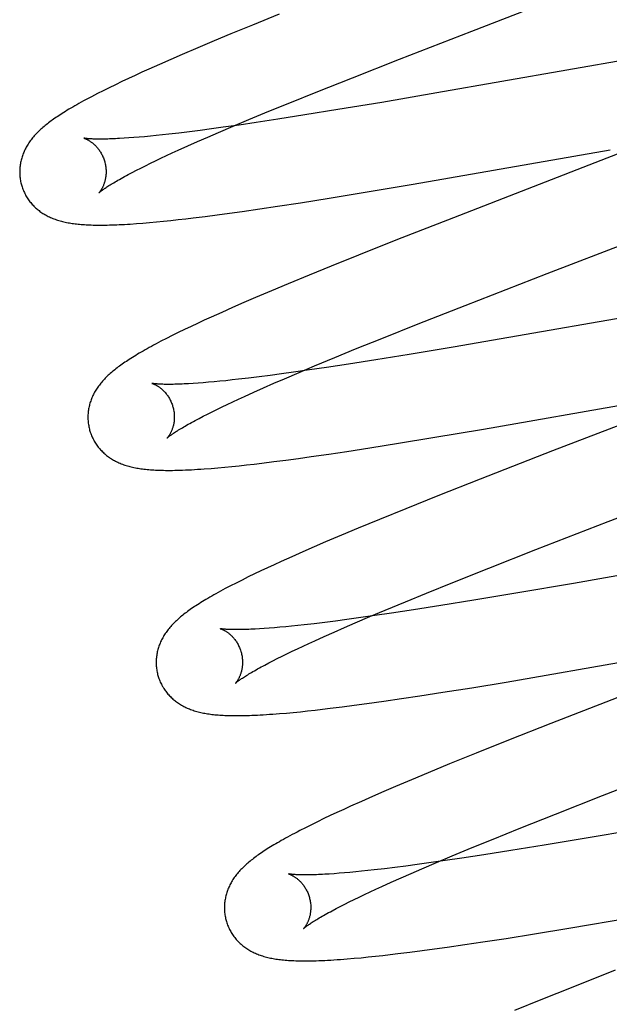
# Model space of a CAD drawing. Header units: inches. Extents: x 0 to 243, y 0 to 157.
# Tile 41 of 63: x 84.806 to 84.943, y 81.389 to 81.617. Entities that reach past the tile are written whole.
import ezdxf

# ---------------------------------------------------------------- set-up
doc = ezdxf.new("R2010")
doc.units = ezdxf.units.IN
doc.header["$LTSCALE"] = 13.357143
doc.header["$MEASUREMENT"] = 0
doc.linetypes.add('HIDDEN', pattern=[0.2, 0.1, -0.1])
doc.layers.add('DEFAULT_2', color=8, linetype='HIDDEN')

msp = doc.modelspace()

# ---------------------------------------------------------------- linework, layer by layer
at = {"layer": 'DEFAULT_2', "color": 8, "linetype": 'HIDDEN'}
for p, q in [((84.91078, 81.61467), (84.94245, 81.62695)), ((84.86624, 81.61857), (84.86005, 81.61606)), ((84.86005, 81.61606), (84.85505, 81.61401)), ((84.85505, 81.61401), (84.85116, 81.6124)), ((84.89404, 81.60817), (84.91078, 81.61467)), ((84.85116, 81.6124), (84.8474, 81.61081)), ((84.84376, 81.60925), (84.84111, 81.6081)), ((84.8474, 81.61081), (84.84376, 81.60925)), ((84.83854, 81.60697), (84.83605, 81.60586)), ((84.84111, 81.6081), (84.83854, 81.60697)), ((84.88316, 81.60389), (84.89404, 81.60817)), ((84.94782, 81.60823), (84.90273, 81.60037)), ((84.83444, 81.60513), (84.83286, 81.6044)), ((84.83605, 81.60586), (84.83444, 81.60513)), ((84.82981, 81.60297), (84.82834, 81.60227)), ((84.83131, 81.60368), (84.82981, 81.60297)), ((84.83286, 81.6044), (84.83131, 81.60368)), ((84.87477, 81.60055), (84.88316, 81.60389)), ((84.82552, 81.60088), (84.82415, 81.60019)), ((84.82691, 81.60157), (84.82552, 81.60088)), ((84.82834, 81.60227), (84.82691, 81.60157)), ((84.86871, 81.5981), (84.87477, 81.60055)), ((84.90273, 81.60037), (84.88995, 81.59818)), ((84.86385, 81.59611), (84.86871, 81.5981)), ((84.88995, 81.59818), (84.8798, 81.59649)), ((84.85918, 81.59418), (84.86385, 81.59611)), ((84.8798, 81.59649), (84.87218, 81.59525)), ((84.8556, 81.59267), (84.85918, 81.59418)), ((84.86087, 81.5935), (84.85699, 81.59293)), ((84.8659, 81.59426), (84.86087, 81.5935)), ((84.87218, 81.59525), (84.8659, 81.59426)), ((84.84301, 81.59107), (84.8407, 81.59081)), ((84.84543, 81.59137), (84.84301, 81.59107)), ((84.84794, 81.59169), (84.84543, 81.59137)), ((84.85055, 81.59203), (84.84794, 81.59169)), ((84.8497, 81.59014), (84.85217, 81.59121)), ((84.85325, 81.5924), (84.85055, 81.59203)), ((84.85217, 81.59121), (84.8556, 81.59267)), ((84.85699, 81.59293), (84.85325, 81.5924)), ((84.83144, 81.58993), (84.83034, 81.58986)), ((84.8326, 81.59002), (84.83144, 81.58993)), ((84.83382, 81.59012), (84.8326, 81.59002)), ((84.83509, 81.59023), (84.83382, 81.59012)), ((84.83641, 81.59036), (84.83509, 81.59023)), ((84.83779, 81.59049), (84.83641, 81.59036)), ((84.83922, 81.59064), (84.83779, 81.59049)), ((84.8407, 81.59081), (84.83922, 81.59064)), ((84.84505, 81.58808), (84.84732, 81.58909)), ((84.84732, 81.58909), (84.8497, 81.59014)), ((84.95451, 81.59008), (84.94209, 81.58523)), ((84.84014, 81.58584), (84.84148, 81.58646)), ((84.84148, 81.58646), (84.84287, 81.5871)), ((84.84287, 81.5871), (84.84505, 81.58808)), ((84.89726, 81.57923), (84.9428, 81.58716)), ((84.83641, 81.58406), (84.8376, 81.58464)), ((84.8376, 81.58464), (84.83884, 81.58523)), ((84.83884, 81.58523), (84.84014, 81.58584)), ((84.94209, 81.58523), (84.90655, 81.57146)), ((84.83129, 81.58146), (84.8322, 81.58194)), ((84.8322, 81.58194), (84.83317, 81.58244)), ((84.83317, 81.58244), (84.8342, 81.58296)), ((84.8342, 81.58296), (84.83528, 81.5835)), ((84.83528, 81.5835), (84.83641, 81.58406)), ((84.87777, 81.57599), (84.88567, 81.57728)), ((84.88567, 81.57728), (84.89726, 81.57923)), ((84.87119, 81.57494), (84.87777, 81.57599)), ((84.85475, 81.57251), (84.85769, 81.57292)), ((84.85769, 81.57292), (84.86172, 81.57351)), ((84.86172, 81.57351), (84.86587, 81.57412)), ((84.86587, 81.57412), (84.87119, 81.57494)), ((84.83621, 81.57035), (84.83783, 81.5705)), ((84.83783, 81.5705), (84.83948, 81.57066)), ((84.83948, 81.57066), (84.84115, 81.57083)), ((84.84115, 81.57083), (84.84285, 81.57102)), ((84.84285, 81.57102), (84.84458, 81.57122)), ((84.84458, 81.57122), (84.84635, 81.57143)), ((84.84635, 81.57143), (84.84908, 81.57176)), ((84.84908, 81.57176), (84.85188, 81.57213)), ((84.85188, 81.57213), (84.85475, 81.57251)), ((84.90655, 81.57146), (84.89322, 81.56623)), ((84.83317, 81.5701), (84.83465, 81.57022)), ((84.83465, 81.57022), (84.83621, 81.57035)), ((84.89322, 81.56623), (84.88457, 81.5628)), ((84.92825, 81.55853), (84.94712, 81.56583)), ((84.88457, 81.5628), (84.87828, 81.56027)), ((84.87828, 81.56027), (84.87319, 81.55819)), ((84.87319, 81.55819), (84.86827, 81.55615)), ((84.90925, 81.55115), (84.92825, 81.55853)), ((84.86445, 81.55455), (84.86075, 81.55298)), ((84.86827, 81.55615), (84.86445, 81.55455)), ((84.86075, 81.55298), (84.85807, 81.55182)), ((84.85545, 81.55068), (84.85292, 81.54955)), ((84.85807, 81.55182), (84.85545, 81.55068)), ((84.89836, 81.54687), (84.90925, 81.55115)), ((84.96345, 81.55141), (84.91934, 81.54372)), ((84.84889, 81.54772), (84.84734, 81.547)), ((84.85048, 81.54845), (84.84889, 81.54772)), ((84.85292, 81.54955), (84.85048, 81.54845)), ((84.84432, 81.54557), (84.84286, 81.54486)), ((84.84582, 81.54629), (84.84432, 81.54557)), ((84.84734, 81.547), (84.84582, 81.54629)), ((84.88997, 81.54352), (84.89836, 81.54687)), ((84.84012, 81.54349), (84.83887, 81.54285)), ((84.84145, 81.54416), (84.84012, 81.54349)), ((84.84286, 81.54486), (84.84145, 81.54416)), ((84.88392, 81.54107), (84.88997, 81.54352)), ((84.91934, 81.54372), (84.90649, 81.54152)), ((84.87907, 81.53909), (84.88392, 81.54107)), ((84.90649, 81.54152), (84.89627, 81.53981)), ((84.87442, 81.53715), (84.87907, 81.53909)), ((84.8886, 81.53856), (84.88226, 81.53756)), ((84.89627, 81.53981), (84.8886, 81.53856)), ((84.87327, 81.53621), (84.8695, 81.53567)), ((84.87085, 81.53565), (84.87442, 81.53715)), ((84.87719, 81.53679), (84.87327, 81.53621)), ((84.88226, 81.53756), (84.87719, 81.53679)), ((84.85682, 81.53405), (84.85533, 81.53389)), ((84.85916, 81.53432), (84.85682, 81.53405)), ((84.8616, 81.53462), (84.85916, 81.53432)), ((84.86414, 81.53495), (84.8616, 81.53462)), ((84.86678, 81.5353), (84.86414, 81.53495)), ((84.86498, 81.53312), (84.86744, 81.53419)), ((84.8695, 81.53567), (84.86678, 81.5353)), ((84.86744, 81.53419), (84.87085, 81.53565)), ((84.84745, 81.53316), (84.84633, 81.53308)), ((84.84862, 81.53325), (84.84745, 81.53316)), ((84.84986, 81.53335), (84.84862, 81.53325)), ((84.85114, 81.53347), (84.84986, 81.53335)), ((84.85249, 81.53359), (84.85114, 81.53347)), ((84.85388, 81.53373), (84.85249, 81.53359)), ((84.85533, 81.53389), (84.85388, 81.53373)), ((84.86036, 81.53108), (84.86262, 81.53208)), ((84.86262, 81.53208), (84.86498, 81.53312)), ((84.8555, 81.52884), (84.85683, 81.52946)), ((84.85683, 81.52946), (84.8582, 81.5301)), ((84.8582, 81.5301), (84.86036, 81.53108)), ((84.9135, 81.52252), (84.95819, 81.5303)), ((84.8507, 81.52653), (84.85182, 81.52708)), ((84.85182, 81.52708), (84.85299, 81.52765)), ((84.85299, 81.52765), (84.85422, 81.52824)), ((84.85422, 81.52824), (84.8555, 81.52884)), ((84.95822, 81.52857), (84.92951, 81.51745)), ((84.84678, 81.52451), (84.84767, 81.52498)), ((84.84767, 81.52498), (84.84862, 81.52548)), ((84.84862, 81.52548), (84.84963, 81.52599)), ((84.84963, 81.52599), (84.8507, 81.52653)), ((84.90182, 81.52055), (84.9135, 81.52252)), ((84.89386, 81.51925), (84.90182, 81.52055)), ((84.88187, 81.51736), (84.88723, 81.51819)), ((84.88723, 81.51819), (84.89386, 81.51925)), ((84.86777, 81.51535), (84.87066, 81.51574)), ((84.87066, 81.51574), (84.87363, 81.51615)), ((84.87363, 81.51615), (84.87769, 81.51674)), ((84.87769, 81.51674), (84.88187, 81.51736)), ((84.92951, 81.51745), (84.91275, 81.51092)), ((84.85045, 81.51342), (84.85204, 81.51356)), ((84.85204, 81.51356), (84.85365, 81.51371)), ((84.85365, 81.51371), (84.85529, 81.51387)), ((84.85529, 81.51387), (84.85696, 81.51404)), ((84.85696, 81.51404), (84.85867, 81.51423)), ((84.85867, 81.51423), (84.86042, 81.51443)), ((84.86042, 81.51443), (84.86221, 81.51464)), ((84.86221, 81.51464), (84.86495, 81.51498)), ((84.86495, 81.51498), (84.86777, 81.51535)), ((84.9424, 81.5011), (84.97407, 81.51339)), ((84.91275, 81.51092), (84.90295, 81.50704)), ((84.90295, 81.50704), (84.89556, 81.50408)), ((84.89556, 81.50408), (84.88944, 81.50159)), ((84.88944, 81.50159), (84.8845, 81.49955)), ((84.92566, 81.4946), (84.9424, 81.5011)), ((84.88068, 81.49795), (84.87698, 81.49638)), ((84.8845, 81.49955), (84.88068, 81.49795)), ((84.87429, 81.49522), (84.87167, 81.49407)), ((84.87698, 81.49638), (84.87429, 81.49522)), ((84.86912, 81.49295), (84.86666, 81.49184)), ((84.87167, 81.49407), (84.86912, 81.49295)), ((84.91478, 81.49032), (84.92566, 81.4946)), ((84.97969, 81.49469), (84.93434, 81.48679)), ((84.86507, 81.49111), (84.86352, 81.49039)), ((84.86666, 81.49184), (84.86507, 81.49111)), ((84.86052, 81.48897), (84.85906, 81.48827)), ((84.862, 81.48968), (84.86052, 81.48897)), ((84.86352, 81.49039), (84.862, 81.48968)), ((84.90638, 81.48698), (84.91478, 81.49032)), ((84.85625, 81.48687), (84.85495, 81.4862)), ((84.85763, 81.48756), (84.85625, 81.48687)), ((84.85906, 81.48827), (84.85763, 81.48756)), ((84.90032, 81.48453), (84.90638, 81.48698)), ((84.93434, 81.48679), (84.92148, 81.48459)), ((84.89546, 81.48254), (84.90032, 81.48453)), ((84.92148, 81.48459), (84.91127, 81.48289)), ((84.89079, 81.48061), (84.89546, 81.48254)), ((84.90361, 81.48164), (84.8973, 81.48065)), ((84.91127, 81.48289), (84.90361, 81.48164)), ((84.88834, 81.47932), (84.88459, 81.47879)), ((84.88721, 81.4791), (84.89079, 81.48061)), ((84.89224, 81.47989), (84.88834, 81.47932)), ((84.8973, 81.48065), (84.89224, 81.47989)), ((84.87054, 81.47703), (84.86911, 81.47688)), ((84.87202, 81.47719), (84.87054, 81.47703)), ((84.87433, 81.47746), (84.87202, 81.47719)), ((84.87675, 81.47775), (84.87433, 81.47746)), ((84.87927, 81.47807), (84.87675, 81.47775)), ((84.88188, 81.47842), (84.87927, 81.47807)), ((84.88131, 81.47657), (84.88378, 81.47763)), ((84.88459, 81.47879), (84.88188, 81.47842)), ((84.88378, 81.47763), (84.88721, 81.4791)), ((84.86277, 81.47633), (84.86168, 81.47626)), ((84.86393, 81.47642), (84.86277, 81.47633)), ((84.86514, 81.47652), (84.86393, 81.47642)), ((84.86641, 81.47663), (84.86514, 81.47652)), ((84.86773, 81.47675), (84.86641, 81.47663)), ((84.86911, 81.47688), (84.86773, 81.47675)), ((84.87665, 81.47451), (84.87893, 81.47552)), ((84.87893, 81.47552), (84.88131, 81.47657)), ((84.91875, 81.46395), (84.98377, 81.4752)), ((84.87174, 81.47226), (84.87308, 81.47289)), ((84.87308, 81.47289), (84.87448, 81.47352)), ((84.87448, 81.47352), (84.87665, 81.47451)), ((84.86688, 81.46993), (84.86801, 81.47049)), ((84.86801, 81.47049), (84.8692, 81.47106)), ((84.8692, 81.47106), (84.87045, 81.47166)), ((84.87045, 81.47166), (84.87174, 81.47226)), ((84.86289, 81.46789), (84.8638, 81.46837)), ((84.8638, 81.46837), (84.86477, 81.46887)), ((84.86477, 81.46887), (84.86579, 81.46939)), ((84.86579, 81.46939), (84.86688, 81.46993)), ((84.91078, 81.46264), (84.91875, 81.46395)), ((84.89874, 81.46074), (84.90412, 81.46157)), ((84.90412, 81.46157), (84.91078, 81.46264)), ((84.94703, 81.46133), (84.92909, 81.45434)), ((84.8836, 81.45856), (84.88649, 81.45895)), ((84.88649, 81.45895), (84.89046, 81.45951)), ((84.89046, 81.45951), (84.89454, 81.46011)), ((84.89454, 81.46011), (84.89874, 81.46074)), ((84.86632, 81.45664), (84.86789, 81.45677)), ((84.86789, 81.45677), (84.86949, 81.45692)), ((84.86949, 81.45692), (84.87113, 81.45708)), ((84.87113, 81.45708), (84.8728, 81.45726)), ((84.8728, 81.45726), (84.87452, 81.45744)), ((84.87452, 81.45744), (84.87627, 81.45765)), ((84.87627, 81.45765), (84.87805, 81.45786)), ((84.87805, 81.45786), (84.88079, 81.4582)), ((84.88079, 81.4582), (84.8836, 81.45856)), ((84.92909, 81.45434), (84.91926, 81.45046)), ((84.91926, 81.45046), (84.91183, 81.44748)), ((84.91183, 81.44748), (84.90567, 81.44498)), ((84.94106, 81.43765), (84.96004, 81.44503)), ((84.90071, 81.44293), (84.89687, 81.44132)), ((84.90567, 81.44498), (84.90071, 81.44293)), ((84.89687, 81.44132), (84.89314, 81.43974)), ((84.89043, 81.43858), (84.8878, 81.43743)), ((84.89314, 81.43974), (84.89043, 81.43858)), ((84.88524, 81.4363), (84.88276, 81.43519)), ((84.8878, 81.43743), (84.88524, 81.4363)), ((84.93018, 81.43338), (84.94106, 81.43765)), ((84.87958, 81.43373), (84.87806, 81.43301)), ((84.88115, 81.43445), (84.87958, 81.43373)), ((84.88276, 81.43519), (84.88115, 81.43445)), ((84.87511, 81.4316), (84.87367, 81.4309)), ((84.87657, 81.43231), (84.87511, 81.4316)), ((84.87806, 81.43301), (84.87657, 81.43231)), ((84.9218, 81.43004), (84.93018, 81.43338)), ((84.87228, 81.4302), (84.87097, 81.42953)), ((84.87367, 81.4309), (84.87228, 81.4302)), ((84.91575, 81.42759), (84.9218, 81.43004)), ((84.95052, 81.43007), (84.9377, 81.42787)), ((84.9109, 81.42561), (84.91575, 81.42759)), ((84.9377, 81.42787), (84.92752, 81.42617)), ((84.90624, 81.42367), (84.9109, 81.42561)), ((84.91987, 81.42493), (84.91356, 81.42394)), ((84.92752, 81.42617), (84.91987, 81.42493)), ((84.90461, 81.42259), (84.90086, 81.42206)), ((84.90267, 81.42217), (84.90624, 81.42367)), ((84.90851, 81.42317), (84.90461, 81.42259)), ((84.91356, 81.42394), (84.90851, 81.42317)), ((84.88393, 81.42), (84.88259, 81.41987)), ((84.88531, 81.42014), (84.88393, 81.42)), ((84.88675, 81.42029), (84.88531, 81.42014)), ((84.88824, 81.42045), (84.88675, 81.42029)), ((84.89056, 81.42072), (84.88824, 81.42045)), ((84.89299, 81.42102), (84.89056, 81.42072)), ((84.89552, 81.42134), (84.89299, 81.42102)), ((84.89814, 81.42169), (84.89552, 81.42134)), ((84.89679, 81.41964), (84.89925, 81.42071)), ((84.90086, 81.42206), (84.89814, 81.42169)), ((84.89925, 81.42071), (84.90267, 81.42217)), ((84.87892, 81.41957), (84.87781, 81.41949)), ((84.88009, 81.41966), (84.87892, 81.41957)), ((84.88131, 81.41976), (84.88009, 81.41966)), ((84.88259, 81.41987), (84.88131, 81.41976)), ((84.89216, 81.41759), (84.89443, 81.4186)), ((84.89443, 81.4186), (84.89679, 81.41964)), ((84.93329, 81.40695), (84.99954, 81.4184)), ((84.88599, 81.41475), (84.88728, 81.41535)), ((84.88728, 81.41535), (84.88861, 81.41597)), ((84.88861, 81.41597), (84.89, 81.41661)), ((84.89, 81.41661), (84.89216, 81.41759)), ((84.88245, 81.41303), (84.88358, 81.41359)), ((84.88358, 81.41359), (84.88476, 81.41416)), ((84.88476, 81.41416), (84.88599, 81.41475)), ((84.87851, 81.411), (84.87941, 81.41148)), ((84.87941, 81.41148), (84.88036, 81.41198)), ((84.88036, 81.41198), (84.88138, 81.4125)), ((84.88138, 81.4125), (84.88245, 81.41303)), ((84.92534, 81.40565), (84.93329, 81.40695)), ((84.91336, 81.40377), (84.91872, 81.40459)), ((84.91872, 81.40459), (84.92534, 81.40565)), ((84.89646, 81.40139), (84.89928, 81.40176)), ((84.89928, 81.40176), (84.90217, 81.40215)), ((84.90217, 81.40215), (84.90513, 81.40256)), ((84.90513, 81.40256), (84.90919, 81.40315)), ((84.90919, 81.40315), (84.91336, 81.40377)), ((84.88198, 81.39984), (84.88357, 81.39997)), ((84.88357, 81.39997), (84.88518, 81.40012)), ((84.88518, 81.40012), (84.88681, 81.40028)), ((84.88681, 81.40028), (84.88848, 81.40045)), ((84.88848, 81.40045), (84.89019, 81.40064)), ((84.89019, 81.40064), (84.89194, 81.40084)), ((84.89194, 81.40084), (84.89372, 81.40105)), ((84.89372, 81.40105), (84.89646, 81.40139)), ((84.94398, 81.3972), (84.93418, 81.39332)), ((84.93418, 81.39332), (84.92679, 81.39035)), ((84.92679, 81.39035), (84.92066, 81.38786))]:
    msp.add_line(p, q, dxfattribs=at)
for points in [[(84.82415, 81.60019), (84.82347, 81.59984), (84.8228, 81.59949), (84.82216, 81.59915), (84.82154, 81.59882), (84.82096, 81.59851), (84.82041, 81.5982), (84.81988, 81.59791), (84.81938, 81.59763), (84.8189, 81.59735), (84.81844, 81.59709), (84.818, 81.59683), (84.81757, 81.59658), (84.81716, 81.59633), (84.81677, 81.59609), (84.81639, 81.59586), (84.81602, 81.59562), (84.81566, 81.59539), (84.81531, 81.59517), (84.81498, 81.59494), (84.81465, 81.59472), (84.81433, 81.59451), (84.81402, 81.59429), (84.81372, 81.59407), (84.81343, 81.59386), (84.81314, 81.59365), (84.81286, 81.59344), (84.81259, 81.59323), (84.81232, 81.59301), (84.81206, 81.5928), (84.8118, 81.59259), (84.81155, 81.59238)], [(84.81155, 81.59238), (84.81131, 81.59216), (84.81107, 81.59194), (84.81083, 81.59173), (84.8106, 81.59151), (84.81038, 81.59129), (84.81016, 81.59107), (84.80995, 81.59085), (84.80974, 81.59062), (84.80954, 81.5904), (84.80934, 81.59017), (84.80915, 81.58994), (84.80897, 81.58971), (84.80879, 81.58948), (84.80862, 81.58924), (84.80845, 81.58901), (84.80829, 81.58877), (84.80813, 81.58853), (84.80798, 81.58829), (84.80783, 81.58804), (84.80769, 81.5878), (84.80756, 81.58755), (84.80743, 81.5873), (84.80731, 81.58705), (84.8072, 81.5868), (84.80709, 81.58655), (84.80699, 81.5863), (84.80689, 81.58605), (84.8068, 81.5858), (84.80672, 81.58554), (84.80664, 81.58529), (84.80656, 81.58503), (84.8065, 81.58476), (84.80644, 81.5845), (84.80638, 81.58424), (84.80633, 81.58397), (84.80629, 81.5837), (84.80625, 81.58343), (84.80622, 81.58316), (84.8062, 81.58288), (84.80618, 81.58261), (84.80617, 81.58233), (84.80617, 81.58206), (84.80617, 81.58178), (84.80618, 81.5815), (84.8062, 81.58123), (84.80622, 81.58095), (84.80625, 81.58067), (84.80629, 81.5804), (84.80634, 81.58012), (84.80639, 81.57985), (84.80645, 81.57957), (84.80651, 81.5793), (84.80657, 81.57907)], [(84.821, 81.58989), (84.82099, 81.5899), (84.82098, 81.5899), (84.82099, 81.5899), (84.821, 81.58989), (84.82103, 81.58988), (84.82106, 81.58988), (84.82109, 81.58986), (84.82114, 81.58985), (84.82119, 81.58983), (84.82125, 81.58981), (84.82131, 81.58979), (84.82138, 81.58976), (84.82145, 81.58973), (84.82153, 81.58969), (84.82161, 81.58966), (84.82169, 81.58962), (84.82178, 81.58957), (84.82188, 81.58952), (84.82197, 81.58947), (84.82208, 81.58941), (84.82218, 81.58935), (84.82229, 81.58929), (84.8224, 81.58922), (84.82251, 81.58914), (84.82263, 81.58906), (84.82274, 81.58898), (84.82286, 81.58889), (84.82299, 81.58879), (84.82311, 81.58869), (84.82324, 81.58859), (84.82336, 81.58847), (84.82349, 81.58835), (84.82362, 81.58823), (84.82375, 81.5881), (84.82388, 81.58796), (84.82401, 81.58781), (84.82414, 81.58766), (84.82427, 81.5875), (84.8244, 81.58734), (84.82453, 81.58716), (84.82466, 81.58698), (84.82478, 81.5868), (84.8249, 81.58661), (84.82502, 81.58641), (84.82513, 81.5862), (84.82524, 81.58599), (84.82534, 81.58578), (84.82544, 81.58556), (84.82554, 81.58533), (84.82563, 81.5851), (84.82571, 81.58487), (84.82578, 81.58463), (84.82584, 81.58443)], [(84.83034, 81.58986), (84.82929, 81.5898), (84.8288, 81.58977), (84.82831, 81.58975), (84.82784, 81.58973), (84.82739, 81.58971), (84.82695, 81.5897), (84.82653, 81.58968), (84.82613, 81.58967), (84.82574, 81.58967), (84.82537, 81.58966), (84.82501, 81.58966), (84.82467, 81.58966), (84.82434, 81.58966), (84.82403, 81.58967), (84.82374, 81.58967), (84.82346, 81.58968), (84.8232, 81.58969), (84.82295, 81.5897), (84.82272, 81.58971), (84.82251, 81.58972), (84.82231, 81.58974), (84.82213, 81.58975), (84.82196, 81.58976), (84.82181, 81.58978), (84.82167, 81.58979), (84.82155, 81.58981), (84.82144, 81.58982), (84.82134, 81.58984), (84.82125, 81.58985), (84.82118, 81.58986), (84.82112, 81.58987), (84.82107, 81.58988), (84.82103, 81.58989), (84.821, 81.58989)], [(84.82584, 81.58443), (84.8259, 81.58422), (84.82596, 81.58397), (84.82601, 81.58373), (84.82605, 81.58349), (84.82608, 81.58325), (84.82611, 81.58301), (84.82614, 81.58277), (84.82615, 81.58253), (84.82616, 81.5823), (84.82616, 81.58206), (84.82616, 81.58184), (84.82615, 81.58161), (84.82613, 81.58139), (84.82611, 81.58118), (84.82609, 81.58097), (84.82606, 81.58077), (84.82602, 81.58057), (84.82598, 81.58037), (84.82594, 81.58019), (84.8259, 81.58001), (84.82585, 81.57983), (84.8258, 81.57967), (84.82575, 81.5795), (84.8257, 81.57935), (84.82564, 81.5792), (84.82559, 81.57905), (84.82553, 81.57891), (84.82547, 81.57878), (84.82541, 81.57865), (84.82536, 81.57853), (84.8253, 81.57841), (84.82524, 81.5783), (84.82518, 81.5782), (84.82512, 81.5781), (84.82507, 81.578), (84.82501, 81.57791), (84.82496, 81.57783), (84.82491, 81.57775), (84.82486, 81.57768), (84.82481, 81.57761), (84.82476, 81.57754), (84.82472, 81.57749), (84.82468, 81.57744), (84.82464, 81.57739), (84.82461, 81.57735), (84.82458, 81.57731), (84.82455, 81.57729), (84.82453, 81.57726), (84.82451, 81.57725), (84.8245, 81.57723), (84.8245, 81.57723)], [(84.8245, 81.57723), (84.82451, 81.57724), (84.82452, 81.57725), (84.82455, 81.57728), (84.82458, 81.5773), (84.82462, 81.57734), (84.82467, 81.57738), (84.82473, 81.57743), (84.8248, 81.57749), (84.82488, 81.57755), (84.82497, 81.57762), (84.82507, 81.5777), (84.82519, 81.57779), (84.82531, 81.57788), (84.82545, 81.57798), (84.82561, 81.57809), (84.82577, 81.57821), (84.82595, 81.57833), (84.82615, 81.57846), (84.82636, 81.5786), (84.82658, 81.57874), (84.82682, 81.5789), (84.82708, 81.57906), (84.82735, 81.57922), (84.82763, 81.5794), (84.82793, 81.57957), (84.82824, 81.57976), (84.82857, 81.57995), (84.82891, 81.58015), (84.82927, 81.58035), (84.82965, 81.58056), (84.83003, 81.58078), (84.83044, 81.581), (84.83086, 81.58123), (84.83129, 81.58146)], [(84.80657, 81.57907), (84.80664, 81.57884), (84.80672, 81.57858), (84.80681, 81.57831), (84.80691, 81.57805), (84.80701, 81.57779), (84.80712, 81.57754), (84.80724, 81.57729), (84.80736, 81.57704), (84.80749, 81.57679), (84.80762, 81.57655), (84.80776, 81.57631), (84.80791, 81.57608), (84.80806, 81.57585), (84.80821, 81.57562), (84.80838, 81.5754), (84.80854, 81.57518), (84.80871, 81.57497), (84.80889, 81.57476), (84.80907, 81.57456), (84.80925, 81.57436), (84.80944, 81.57416), (84.80963, 81.57397), (84.80982, 81.57379), (84.81002, 81.57361), (84.81023, 81.57344), (84.81043, 81.57326), (84.81065, 81.5731), (84.81086, 81.57294), (84.81108, 81.57278), (84.81131, 81.57262), (84.81154, 81.57247), (84.81178, 81.57233), (84.81202, 81.57218), (84.81226, 81.57204), (84.81251, 81.57191), (84.81277, 81.57178), (84.81303, 81.57165), (84.81329, 81.57153), (84.81355, 81.57142), (84.81382, 81.57131), (84.81409, 81.5712), (84.81437, 81.5711), (84.81465, 81.571), (84.81493, 81.57091), (84.81522, 81.57082), (84.81551, 81.57073), (84.81581, 81.57065), (84.81611, 81.57058), (84.81641, 81.5705), (84.81672, 81.57044), (84.81703, 81.57037), (84.81735, 81.57031), (84.81767, 81.57025), (84.81799, 81.5702), (84.81832, 81.57015), (84.81865, 81.5701), (84.81899, 81.57006), (84.81933, 81.57002), (84.81968, 81.56998), (84.82004, 81.56994), (84.8204, 81.56991), (84.82077, 81.56988), (84.82115, 81.56986), (84.82154, 81.56983), (84.82193, 81.56981), (84.82233, 81.5698), (84.82274, 81.56978), (84.82316, 81.56977), (84.8236, 81.56976), (84.82404, 81.56975), (84.82449, 81.56975), (84.82496, 81.56975), (84.82543, 81.56975), (84.82593, 81.56976), (84.82643, 81.56977), (84.82695, 81.56978), (84.82749, 81.56979), (84.82805, 81.56981), (84.82862, 81.56984), (84.82921, 81.56986), (84.82982, 81.56989), (84.83045, 81.56992), (84.8311, 81.56996), (84.83176, 81.57), (84.83317, 81.5701)], [(84.83887, 81.54285), (84.83829, 81.54254), (84.83772, 81.54224), (84.83717, 81.54194), (84.83664, 81.54166), (84.83613, 81.54138), (84.83564, 81.5411), (84.83517, 81.54084), (84.83471, 81.54058), (84.83427, 81.54032), (84.83384, 81.54007), (84.83343, 81.53983), (84.83303, 81.53959), (84.83264, 81.53935), (84.83226, 81.53911), (84.83189, 81.53888), (84.83153, 81.53865), (84.83119, 81.53843), (84.83085, 81.5382), (84.83052, 81.53798), (84.83019, 81.53776), (84.82988, 81.53755), (84.82958, 81.53733), (84.82928, 81.53711), (84.82899, 81.5369), (84.8287, 81.53668), (84.82843, 81.53647), (84.82816, 81.53626), (84.82789, 81.53604), (84.82763, 81.53583), (84.82738, 81.53561)], [(84.82738, 81.53561), (84.82713, 81.5354), (84.82689, 81.53518), (84.82666, 81.53497), (84.82643, 81.53475), (84.8262, 81.53453), (84.82598, 81.53431), (84.82577, 81.53408), (84.82556, 81.53386), (84.82536, 81.53363), (84.82516, 81.53341), (84.82497, 81.53318), (84.82478, 81.53295), (84.8246, 81.53271), (84.82442, 81.53248), (84.82426, 81.53224), (84.82409, 81.53201), (84.82394, 81.53177), (84.82378, 81.53152), (84.82364, 81.53128), (84.82349, 81.53103), (84.82336, 81.53078), (84.82323, 81.53053), (84.82311, 81.53028), (84.823, 81.53003), (84.82289, 81.52978), (84.82278, 81.52953), (84.82269, 81.52928), (84.8226, 81.52902), (84.82251, 81.52877), (84.82243, 81.52851), (84.82236, 81.52825), (84.82229, 81.52799), (84.82223, 81.52772), (84.82217, 81.52746), (84.82212, 81.52719), (84.82208, 81.52692), (84.82204, 81.52665), (84.82201, 81.52638), (84.82199, 81.5261), (84.82197, 81.52583), (84.82196, 81.52555), (84.82196, 81.52527), (84.82196, 81.525), (84.82197, 81.52472), (84.82199, 81.52444), (84.82201, 81.52416), (84.82204, 81.52389), (84.82208, 81.52361), (84.82213, 81.52333), (84.82218, 81.52306), (84.82224, 81.52278), (84.8223, 81.52251), (84.82236, 81.52228)], [(84.83679, 81.5331), (84.83678, 81.5331), (84.83677, 81.53311), (84.83677, 81.53311), (84.83679, 81.5331), (84.83681, 81.5331), (84.83684, 81.53309), (84.83688, 81.53307), (84.83692, 81.53306), (84.83697, 81.53304), (84.83703, 81.53302), (84.83709, 81.533), (84.83715, 81.53297), (84.83723, 81.53294), (84.8373, 81.53291), (84.83738, 81.53287), (84.83747, 81.53283), (84.83756, 81.53279), (84.83765, 81.53274), (84.83775, 81.53269), (84.83785, 81.53263), (84.83796, 81.53257), (84.83806, 81.5325), (84.83817, 81.53244), (84.83829, 81.53236), (84.8384, 81.53228), (84.83852, 81.5322), (84.83864, 81.53211), (84.83876, 81.53201), (84.83889, 81.53191), (84.83901, 81.53181), (84.83914, 81.53169), (84.83927, 81.53157), (84.8394, 81.53145), (84.83953, 81.53132), (84.83966, 81.53118), (84.8398, 81.53103), (84.83993, 81.53088), (84.84006, 81.53072), (84.84019, 81.53056), (84.84032, 81.53038), (84.84044, 81.5302), (84.84057, 81.53002), (84.84069, 81.52982), (84.8408, 81.52962), (84.84092, 81.52942), (84.84103, 81.52921), (84.84113, 81.52899), (84.84123, 81.52877), (84.84133, 81.52854), (84.84142, 81.52831), (84.8415, 81.52808), (84.84157, 81.52784), (84.84163, 81.52764)], [(84.84633, 81.53308), (84.84527, 81.53302), (84.84476, 81.53299), (84.84427, 81.53297), (84.8438, 81.53294), (84.84334, 81.53292), (84.84289, 81.53291), (84.84246, 81.5329), (84.84205, 81.53289), (84.84166, 81.53288), (84.84128, 81.53287), (84.84091, 81.53287), (84.84056, 81.53287), (84.84023, 81.53287), (84.83992, 81.53287), (84.83962, 81.53288), (84.83933, 81.53289), (84.83907, 81.53289), (84.83882, 81.5329), (84.83858, 81.53292), (84.83836, 81.53293), (84.83816, 81.53294), (84.83797, 81.53296), (84.8378, 81.53297), (84.83764, 81.53298), (84.8375, 81.533), (84.83737, 81.53301), (84.83726, 81.53303), (84.83715, 81.53304), (84.83707, 81.53305), (84.83699, 81.53307), (84.83693, 81.53308), (84.83687, 81.53309), (84.83683, 81.53309), (84.8368, 81.5331), (84.83679, 81.5331)], [(84.84163, 81.52764), (84.84169, 81.52742), (84.84175, 81.52718), (84.8418, 81.52694), (84.84184, 81.5267), (84.84188, 81.52645), (84.8419, 81.52621), (84.84193, 81.52597), (84.84194, 81.52573), (84.84195, 81.5255), (84.84195, 81.52527), (84.84195, 81.52504), (84.84194, 81.52482), (84.84192, 81.5246), (84.8419, 81.52438), (84.84188, 81.52417), (84.84185, 81.52397), (84.84181, 81.52377), (84.84177, 81.52358), (84.84173, 81.52339), (84.84169, 81.52321), (84.84164, 81.52303), (84.84159, 81.52287), (84.84154, 81.5227), (84.84149, 81.52255), (84.84143, 81.5224), (84.84137, 81.52225), (84.84132, 81.52211), (84.84126, 81.52198), (84.8412, 81.52185), (84.84114, 81.52173), (84.84109, 81.52162), (84.84103, 81.52151), (84.84097, 81.5214), (84.84091, 81.5213), (84.84086, 81.52121), (84.8408, 81.52112), (84.84075, 81.52103), (84.84069, 81.52095), (84.84064, 81.52088), (84.84059, 81.52081), (84.84055, 81.52075), (84.8405, 81.52069), (84.84046, 81.52064), (84.84043, 81.52059), (84.84039, 81.52055), (84.84036, 81.52052), (84.84034, 81.52049), (84.84032, 81.52047), (84.8403, 81.52045), (84.84029, 81.52044), (84.84029, 81.52044)], [(84.84029, 81.52044), (84.8403, 81.52045), (84.84032, 81.52047), (84.84034, 81.52049), (84.84038, 81.52052), (84.84042, 81.52056), (84.84047, 81.5206), (84.84053, 81.52065), (84.84061, 81.52071), (84.84069, 81.52078), (84.84078, 81.52085), (84.84089, 81.52093), (84.84101, 81.52102), (84.84114, 81.52112), (84.84128, 81.52122), (84.84144, 81.52133), (84.84161, 81.52145), (84.8418, 81.52157), (84.842, 81.52171), (84.84221, 81.52185), (84.84244, 81.522), (84.84268, 81.52215), (84.84294, 81.52231), (84.84322, 81.52248), (84.8435, 81.52266), (84.84381, 81.52284), (84.84413, 81.52302), (84.84446, 81.52322), (84.84481, 81.52342), (84.84517, 81.52362), (84.84555, 81.52384), (84.84595, 81.52405), (84.84636, 81.52428), (84.84678, 81.52451)], [(84.82236, 81.52228), (84.82243, 81.52205), (84.82251, 81.52178), (84.82261, 81.52152), (84.8227, 81.52125), (84.82281, 81.52099), (84.82292, 81.52074), (84.82304, 81.52048), (84.82316, 81.52023), (84.82329, 81.51998), (84.82342, 81.51974), (84.82356, 81.5195), (84.82371, 81.51927), (84.82386, 81.51903), (84.82402, 81.51881), (84.82418, 81.51858), (84.82435, 81.51837), (84.82452, 81.51815), (84.8247, 81.51794), (84.82488, 81.51774), (84.82507, 81.51754), (84.82525, 81.51735), (84.82545, 81.51716), (84.82565, 81.51697), (84.82585, 81.51679), (84.82605, 81.51662), (84.82626, 81.51644), (84.82647, 81.51628), (84.82669, 81.51612), (84.82692, 81.51596), (84.82714, 81.5158), (84.82738, 81.51565), (84.82762, 81.5155), (84.82786, 81.51536), (84.82811, 81.51522), (84.82836, 81.51509), (84.82862, 81.51496), (84.82888, 81.51483), (84.82914, 81.51471), (84.82941, 81.5146), (84.82968, 81.51449), (84.82996, 81.51438), (84.83024, 81.51428), (84.83052, 81.51418), (84.83081, 81.51409), (84.8311, 81.514), (84.83139, 81.51392), (84.83169, 81.51384), (84.832, 81.51376), (84.8323, 81.51369), (84.83261, 81.51362), (84.83293, 81.51356), (84.83325, 81.5135), (84.83357, 81.51344), (84.8339, 81.51339), (84.83424, 81.51334), (84.83458, 81.51329), (84.83493, 81.51325), (84.83529, 81.51321), (84.83565, 81.51317), (84.83602, 81.51314), (84.83641, 81.5131), (84.8368, 81.51308), (84.83721, 81.51305), (84.83763, 81.51303), (84.83806, 81.51301), (84.83851, 81.51299), (84.83897, 81.51298), (84.83945, 81.51297), (84.83994, 81.51296), (84.84045, 81.51296), (84.84097, 81.51296), (84.84152, 81.51296), (84.84208, 81.51297), (84.84266, 81.51299), (84.84326, 81.513), (84.84388, 81.51302), (84.84453, 81.51305), (84.8452, 81.51308), (84.8459, 81.51312), (84.84661, 81.51316), (84.84735, 81.5132), (84.84811, 81.51325), (84.84887, 81.5133), (84.85045, 81.51342)], [(84.85495, 81.4862), (84.85434, 81.48588), (84.85375, 81.48557), (84.85317, 81.48527), (84.85262, 81.48497), (84.85209, 81.48468), (84.85158, 81.48439), (84.85108, 81.48412), (84.85061, 81.48385), (84.85014, 81.48358), (84.8497, 81.48332), (84.84927, 81.48307), (84.84885, 81.48282), (84.84845, 81.48257), (84.84806, 81.48233), (84.84768, 81.48209), (84.84732, 81.48186), (84.84696, 81.48163), (84.84662, 81.4814), (84.84628, 81.48118), (84.84596, 81.48095), (84.84564, 81.48073), (84.84534, 81.48051), (84.84504, 81.4803), (84.84475, 81.48008), (84.84446, 81.47987), (84.84419, 81.47965), (84.84392, 81.47944), (84.84365, 81.47923), (84.84339, 81.47901), (84.84314, 81.4788)], [(84.84314, 81.4788), (84.8429, 81.47858), (84.84266, 81.47837), (84.84242, 81.47815), (84.84219, 81.47793), (84.84197, 81.47772), (84.84175, 81.47749), (84.84154, 81.47727), (84.84133, 81.47705), (84.84113, 81.47682), (84.84093, 81.4766), (84.84074, 81.47637), (84.84056, 81.47614), (84.84038, 81.4759), (84.8402, 81.47567), (84.84003, 81.47543), (84.83987, 81.4752), (84.83971, 81.47496), (84.83956, 81.47471), (84.83942, 81.47447), (84.83928, 81.47422), (84.83914, 81.47397), (84.83901, 81.47372), (84.83889, 81.47347), (84.83878, 81.47323), (84.83867, 81.47298), (84.83857, 81.47272), (84.83847, 81.47247), (84.83838, 81.47222), (84.8383, 81.47196), (84.83822, 81.47171), (84.83815, 81.47145), (84.83808, 81.47119), (84.83802, 81.47092), (84.83796, 81.47066), (84.83791, 81.47039), (84.83787, 81.47012), (84.83783, 81.46985), (84.8378, 81.46958), (84.83778, 81.4693), (84.83776, 81.46903), (84.83775, 81.46875), (84.83775, 81.46848), (84.83775, 81.4682), (84.83776, 81.46792), (84.83778, 81.46765), (84.8378, 81.46737), (84.83783, 81.46709), (84.83787, 81.46681), (84.83792, 81.46654), (84.83797, 81.46626), (84.83803, 81.46599), (84.83809, 81.46572), (84.83816, 81.46549)], [(84.85259, 81.47631), (84.85257, 81.47631), (84.85256, 81.47632), (84.85256, 81.47632), (84.85256, 81.47631), (84.85258, 81.47631), (84.8526, 81.4763), (84.85263, 81.4763), (84.85266, 81.47628), (84.85271, 81.47627), (84.85276, 81.47625), (84.85281, 81.47623), (84.85287, 81.47621), (84.85294, 81.47618), (84.85301, 81.47615), (84.85309, 81.47612), (84.85317, 81.47608), (84.85325, 81.47604), (84.85334, 81.476), (84.85344, 81.47595), (84.85354, 81.4759), (84.85364, 81.47584), (84.85374, 81.47578), (84.85385, 81.47572), (84.85396, 81.47565), (84.85407, 81.47557), (84.85419, 81.4755), (84.8543, 81.47541), (84.85443, 81.47532), (84.85455, 81.47523), (84.85467, 81.47513), (84.8548, 81.47502), (84.85493, 81.47491), (84.85506, 81.47479), (84.85519, 81.47466), (84.85532, 81.47453), (84.85545, 81.47439), (84.85558, 81.47425), (84.85571, 81.47409), (84.85584, 81.47394), (84.85597, 81.47377), (84.8561, 81.4736), (84.85623, 81.47342), (84.85635, 81.47323), (84.85648, 81.47304), (84.85659, 81.47284), (84.85671, 81.47263), (84.85682, 81.47242), (84.85692, 81.4722), (84.85702, 81.47198), (84.85712, 81.47175), (84.85721, 81.47152), (84.85729, 81.47129), (84.85736, 81.47105), (84.85742, 81.47085)], [(84.86168, 81.47626), (84.86064, 81.4762), (84.86015, 81.47618), (84.85967, 81.47616), (84.8592, 81.47614), (84.85876, 81.47612), (84.85832, 81.47611), (84.85791, 81.4761), (84.85751, 81.47609), (84.85713, 81.47608), (84.85676, 81.47608), (84.85641, 81.47608), (84.85607, 81.47608), (84.85575, 81.47608), (84.85545, 81.47609), (84.85516, 81.47609), (84.85489, 81.4761), (84.85464, 81.47611), (84.8544, 81.47612), (84.85418, 81.47614), (84.85398, 81.47615), (84.85379, 81.47616), (84.85361, 81.47618), (84.85345, 81.47619), (84.85331, 81.47621), (84.85318, 81.47622), (84.85306, 81.47623), (84.85296, 81.47625), (84.85287, 81.47626), (84.85279, 81.47627), (84.85272, 81.47628), (84.85267, 81.47629), (84.85263, 81.4763), (84.8526, 81.47631), (84.85259, 81.47631)], [(84.85742, 81.47085), (84.85748, 81.47063), (84.85754, 81.47039), (84.85759, 81.47015), (84.85763, 81.46991), (84.85767, 81.46967), (84.85769, 81.46942), (84.85772, 81.46919), (84.85773, 81.46895), (84.85774, 81.46871), (84.85774, 81.46848), (84.85774, 81.46825), (84.85773, 81.46803), (84.85771, 81.46781), (84.85769, 81.4676), (84.85767, 81.46739), (84.85764, 81.46718), (84.8576, 81.46698), (84.85757, 81.46679), (84.85752, 81.46661), (84.85748, 81.46643), (84.85743, 81.46625), (84.85738, 81.46608), (84.85733, 81.46592), (84.85728, 81.46576), (84.85722, 81.46561), (84.85717, 81.46547), (84.85711, 81.46533), (84.85705, 81.4652), (84.857, 81.46507), (84.85694, 81.46495), (84.85688, 81.46483), (84.85682, 81.46472), (84.85676, 81.46462), (84.85671, 81.46451), (84.85665, 81.46442), (84.85659, 81.46433), (84.85654, 81.46425), (84.85649, 81.46417), (84.85644, 81.46409), (84.85639, 81.46402), (84.85634, 81.46396), (84.8563, 81.4639), (84.85626, 81.46385), (84.85622, 81.46381), (84.85619, 81.46377), (84.85616, 81.46373), (84.85613, 81.4637), (84.85611, 81.46368), (84.8561, 81.46366), (84.85609, 81.46365), (84.85608, 81.46365)], [(84.85608, 81.46365), (84.85609, 81.46366), (84.85611, 81.46367), (84.85613, 81.46369), (84.85616, 81.46372), (84.8562, 81.46376), (84.85625, 81.4638), (84.85631, 81.46385), (84.85638, 81.46391), (84.85646, 81.46397), (84.85655, 81.46404), (84.85666, 81.46412), (84.85677, 81.46421), (84.8569, 81.4643), (84.85704, 81.4644), (84.85719, 81.46451), (84.85736, 81.46463), (84.85754, 81.46475), (84.85774, 81.46488), (84.85795, 81.46502), (84.85817, 81.46517), (84.85841, 81.46532), (84.85867, 81.46548), (84.85894, 81.46565), (84.85922, 81.46582), (84.85952, 81.466), (84.85983, 81.46618), (84.86016, 81.46638), (84.86051, 81.46657), (84.86087, 81.46678), (84.86124, 81.46699), (84.86163, 81.4672), (84.86203, 81.46743), (84.86245, 81.46765), (84.86289, 81.46789)], [(84.83816, 81.46549), (84.83822, 81.46526), (84.83831, 81.46499), (84.8384, 81.46473), (84.83849, 81.46447), (84.8386, 81.46421), (84.83871, 81.46395), (84.83882, 81.4637), (84.83895, 81.46344), (84.83908, 81.4632), (84.83921, 81.46295), (84.83935, 81.46272), (84.8395, 81.46248), (84.83965, 81.46225), (84.83981, 81.46202), (84.83997, 81.4618), (84.84014, 81.46158), (84.84031, 81.46137), (84.84048, 81.46116), (84.84066, 81.46096), (84.84085, 81.46076), (84.84104, 81.46056), (84.84123, 81.46037), (84.84143, 81.46019), (84.84163, 81.46001), (84.84183, 81.45983), (84.84204, 81.45966), (84.84225, 81.4595), (84.84247, 81.45933), (84.84269, 81.45918), (84.84292, 81.45902), (84.84316, 81.45887), (84.84339, 81.45872), (84.84364, 81.45858), (84.84389, 81.45844), (84.84414, 81.4583), (84.84439, 81.45817), (84.84465, 81.45805), (84.84492, 81.45793), (84.84518, 81.45782), (84.84545, 81.45771), (84.84573, 81.4576), (84.84601, 81.4575), (84.84629, 81.4574), (84.84657, 81.45731), (84.84686, 81.45722), (84.84716, 81.45713), (84.84746, 81.45705), (84.84776, 81.45698), (84.84807, 81.4569), (84.84838, 81.45684), (84.84869, 81.45677), (84.84901, 81.45671), (84.84933, 81.45666), (84.84966, 81.4566), (84.84999, 81.45655), (84.85032, 81.45651), (84.85066, 81.45646), (84.85101, 81.45642), (84.85136, 81.45639), (84.85172, 81.45635), (84.85208, 81.45632), (84.85245, 81.45629), (84.85283, 81.45627), (84.85322, 81.45625), (84.85362, 81.45623), (84.85402, 81.45621), (84.85444, 81.4562), (84.85486, 81.45618), (84.8553, 81.45618), (84.85575, 81.45617), (84.85622, 81.45617), (84.85669, 81.45617), (84.85719, 81.45617), (84.85769, 81.45618), (84.85822, 81.45619), (84.85877, 81.4562), (84.85933, 81.45622), (84.85992, 81.45624), (84.86053, 81.45627), (84.86117, 81.4563), (84.86183, 81.45633), (84.86252, 81.45637), (84.86325, 81.45642), (84.86399, 81.45647), (84.86476, 81.45652), (84.86632, 81.45664)], [(84.87097, 81.42953), (84.87037, 81.42922), (84.86978, 81.42891), (84.86923, 81.42861), (84.86869, 81.42833), (84.86817, 81.42804), (84.86767, 81.42777), (84.86719, 81.4275), (84.86672, 81.42724), (84.86627, 81.42698), (84.86583, 81.42673), (84.86541, 81.42648), (84.865, 81.42624), (84.8646, 81.426), (84.86422, 81.42576), (84.86384, 81.42553), (84.86348, 81.4253), (84.86312, 81.42507), (84.86277, 81.42485), (84.86243, 81.42463), (84.8621, 81.42441), (84.86178, 81.42419), (84.86147, 81.42397), (84.86116, 81.42375), (84.86087, 81.42354), (84.86058, 81.42332), (84.86029, 81.42311), (84.86002, 81.42289), (84.85974, 81.42268), (84.85948, 81.42247), (84.85922, 81.42225), (84.85897, 81.42204)], [(84.85897, 81.42204), (84.85872, 81.42182), (84.85848, 81.42161), (84.85824, 81.42139), (84.85801, 81.42117), (84.85779, 81.42095), (84.85757, 81.42073), (84.85735, 81.42051), (84.85714, 81.42028), (84.85694, 81.42006), (84.85674, 81.41983), (84.85655, 81.4196), (84.85636, 81.41937), (84.85618, 81.41914), (84.85601, 81.4189), (84.85584, 81.41867), (84.85568, 81.41843), (84.85552, 81.41819), (84.85537, 81.41794), (84.85522, 81.4177), (84.85508, 81.41745), (84.85494, 81.4172), (84.85482, 81.41695), (84.85469, 81.4167), (84.85458, 81.41645), (84.85447, 81.4162), (84.85437, 81.41595), (84.85427, 81.4157), (84.85418, 81.41545), (84.85409, 81.41519), (84.85402, 81.41493), (84.85394, 81.41467), (84.85387, 81.41441), (84.85381, 81.41415), (84.85376, 81.41388), (84.85371, 81.41361), (84.85366, 81.41334), (84.85363, 81.41307), (84.8536, 81.4128), (84.85357, 81.41252), (84.85355, 81.41225), (84.85354, 81.41197), (84.85354, 81.41169), (84.85354, 81.41142), (84.85355, 81.41114), (84.85357, 81.41086), (84.85359, 81.41058), (84.85362, 81.4103), (84.85366, 81.41003), (84.85371, 81.40975), (84.85376, 81.40948), (84.85382, 81.4092), (84.85388, 81.40893), (84.85395, 81.4087)], [(84.86837, 81.41952), (84.86836, 81.41952), (84.86835, 81.41952), (84.86836, 81.41952), (84.86837, 81.41952), (84.8684, 81.41951), (84.86843, 81.4195), (84.86846, 81.41949), (84.86851, 81.41948), (84.86856, 81.41946), (84.86861, 81.41944), (84.86867, 81.41942), (84.86874, 81.41939), (84.86881, 81.41936), (84.86889, 81.41932), (84.86897, 81.41929), (84.86906, 81.41925), (84.86915, 81.4192), (84.86924, 81.41915), (84.86934, 81.4191), (84.86944, 81.41904), (84.86954, 81.41898), (84.86965, 81.41892), (84.86976, 81.41885), (84.86987, 81.41877), (84.86999, 81.41869), (84.87011, 81.41861), (84.87023, 81.41852), (84.87035, 81.41843), (84.87048, 81.41832), (84.8706, 81.41822), (84.87073, 81.41811), (84.87086, 81.41799), (84.87099, 81.41786), (84.87112, 81.41773), (84.87125, 81.41759), (84.87138, 81.41745), (84.87151, 81.41729), (84.87164, 81.41713), (84.87177, 81.41697), (84.8719, 81.4168), (84.87203, 81.41662), (84.87215, 81.41643), (84.87227, 81.41624), (84.87239, 81.41604), (84.8725, 81.41583), (84.87261, 81.41562), (84.87272, 81.41541), (84.87282, 81.41518), (84.87291, 81.41496), (84.873, 81.41473), (84.87308, 81.4145), (84.87316, 81.41426), (84.87322, 81.41405)], [(84.87781, 81.41949), (84.87676, 81.41943), (84.87626, 81.4194), (84.87577, 81.41938), (84.8753, 81.41936), (84.87484, 81.41934), (84.8744, 81.41932), (84.87398, 81.41931), (84.87357, 81.4193), (84.87317, 81.41929), (84.8728, 81.41929), (84.87244, 81.41929), (84.87209, 81.41929), (84.87176, 81.41929), (84.87145, 81.41929), (84.87115, 81.4193), (84.87087, 81.4193), (84.87061, 81.41931), (84.87036, 81.41932), (84.87013, 81.41934), (84.86991, 81.41935), (84.86971, 81.41936), (84.86953, 81.41938), (84.86936, 81.41939), (84.8692, 81.4194), (84.86906, 81.41942), (84.86894, 81.41943), (84.86882, 81.41945), (84.86872, 81.41946), (84.86864, 81.41947), (84.86856, 81.41948), (84.8685, 81.4195), (84.86845, 81.4195), (84.86841, 81.41951), (84.86838, 81.41952), (84.86837, 81.41952)], [(84.87322, 81.41405), (84.87327, 81.41384), (84.87333, 81.4136), (84.87338, 81.41336), (84.87342, 81.41312), (84.87346, 81.41287), (84.87349, 81.41263), (84.87351, 81.41239), (84.87352, 81.41216), (84.87353, 81.41192), (84.87353, 81.41169), (84.87353, 81.41146), (84.87352, 81.41124), (84.8735, 81.41102), (84.87348, 81.4108), (84.87346, 81.41059), (84.87343, 81.41039), (84.87339, 81.41019), (84.87336, 81.41), (84.87331, 81.40981), (84.87327, 81.40963), (84.87322, 81.40946), (84.87317, 81.40929), (84.87312, 81.40913), (84.87307, 81.40897), (84.87301, 81.40882), (84.87296, 81.40868), (84.8729, 81.40854), (84.87284, 81.4084), (84.87279, 81.40828), (84.87273, 81.40816), (84.87267, 81.40804), (84.87261, 81.40793), (84.87255, 81.40782), (84.8725, 81.40772), (84.87244, 81.40763), (84.87238, 81.40754), (84.87233, 81.40745), (84.87228, 81.40737), (84.87223, 81.4073), (84.87218, 81.40723), (84.87213, 81.40717), (84.87209, 81.40711), (84.87205, 81.40706), (84.87201, 81.40701), (84.87198, 81.40697), (84.87195, 81.40694), (84.87192, 81.40691), (84.8719, 81.40689), (84.87189, 81.40687), (84.87188, 81.40686), (84.87187, 81.40686)], [(84.87187, 81.40686), (84.87188, 81.40687), (84.8719, 81.40688), (84.87192, 81.4069), (84.87195, 81.40693), (84.87199, 81.40696), (84.87203, 81.407), (84.87209, 81.40705), (84.87215, 81.4071), (84.87223, 81.40716), (84.87231, 81.40723), (84.87241, 81.4073), (84.87252, 81.40738), (84.87264, 81.40747), (84.87277, 81.40757), (84.87292, 81.40768), (84.87308, 81.40779), (84.87326, 81.40791), (84.87345, 81.40804), (84.87365, 81.40817), (84.87387, 81.40832), (84.87411, 81.40847), (84.87436, 81.40862), (84.87462, 81.40879), (84.8749, 81.40896), (84.87519, 81.40914), (84.8755, 81.40932), (84.87582, 81.40951), (84.87616, 81.4097), (84.87651, 81.40991), (84.87688, 81.41011), (84.87726, 81.41033), (84.87766, 81.41055), (84.87808, 81.41077), (84.87851, 81.411)], [(84.85395, 81.4087), (84.85401, 81.40847), (84.8541, 81.4082), (84.85419, 81.40794), (84.85429, 81.40767), (84.85439, 81.40741), (84.8545, 81.40716), (84.85462, 81.4069), (84.85474, 81.40665), (84.85487, 81.4064), (84.855, 81.40616), (84.85514, 81.40592), (84.85529, 81.40569), (84.85544, 81.40545), (84.8556, 81.40523), (84.85576, 81.405), (84.85593, 81.40479), (84.8561, 81.40457), (84.85628, 81.40436), (84.85646, 81.40416), (84.85664, 81.40396), (84.85683, 81.40377), (84.85703, 81.40358), (84.85722, 81.40339), (84.85743, 81.40321), (84.85763, 81.40304), (84.85784, 81.40287), (84.85805, 81.4027), (84.85827, 81.40254), (84.85849, 81.40238), (84.85872, 81.40222), (84.85895, 81.40207), (84.85919, 81.40192), (84.85944, 81.40178), (84.85969, 81.40164), (84.85994, 81.40151), (84.8602, 81.40138), (84.86046, 81.40125), (84.86072, 81.40113), (84.86099, 81.40102), (84.86126, 81.40091), (84.86153, 81.4008), (84.86181, 81.4007), (84.86209, 81.4006), (84.86238, 81.40051), (84.86267, 81.40042), (84.86297, 81.40034), (84.86326, 81.40026), (84.86357, 81.40018), (84.86387, 81.40011), (84.86418, 81.40004), (84.8645, 81.39998), (84.86482, 81.39992), (84.86514, 81.39986), (84.86547, 81.39981), (84.86581, 81.39976), (84.86615, 81.39971), (84.8665, 81.39967), (84.86685, 81.39963), (84.86722, 81.39959), (84.86759, 81.39955), (84.86797, 81.39952), (84.86837, 81.39949), (84.86877, 81.39947), (84.86919, 81.39945), (84.86962, 81.39943), (84.87007, 81.39941), (84.87053, 81.3994), (84.87101, 81.39939), (84.8715, 81.39938), (84.872, 81.39938), (84.87253, 81.39938), (84.87307, 81.39938), (84.87363, 81.39939), (84.87421, 81.3994), (84.87481, 81.39942), (84.87543, 81.39944), (84.87608, 81.39947), (84.87675, 81.3995), (84.87744, 81.39953), (84.87815, 81.39957), (84.87889, 81.39962), (84.87964, 81.39966), (84.88041, 81.39972), (84.88198, 81.39984)]]:
    msp.add_lwpolyline(points, dxfattribs=at)

doc.saveas('drawing.dxf')
